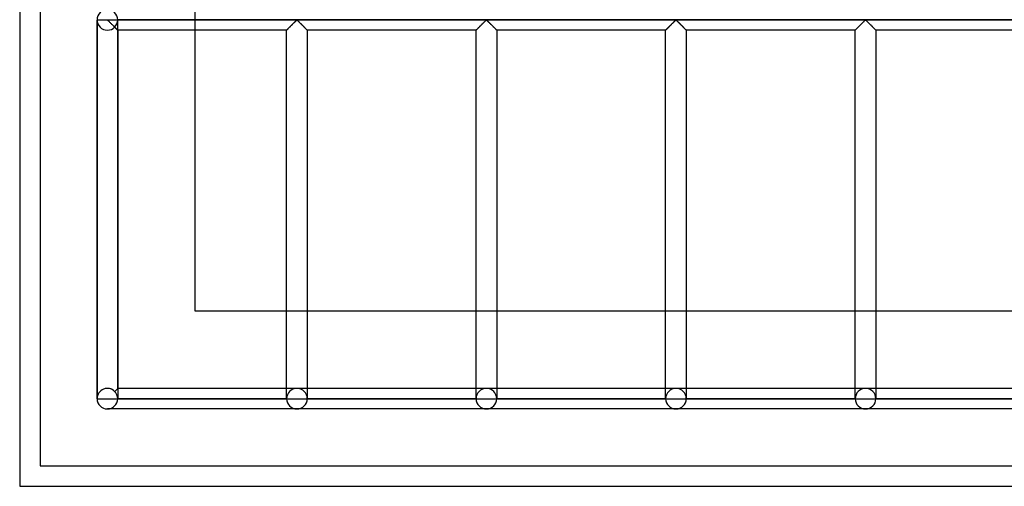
# Model space of a CAD drawing. Header units: millimetres. Extents: x -572 to 572, y -572 to 572.
# Tile 1 of 51: x -572 to -334, y -572 to -459. Entities that reach past the tile are written whole.
import ezdxf

# ---------------------------------------------------------------- set-up
doc = ezdxf.new("R2010")
doc.units = ezdxf.units.MM
doc.layers.add('MAIN-1', color=7, linetype='Continuous')
doc.layers.add('MAIN-2', color=7, linetype='Continuous')

msp = doc.modelspace()

# ---------------------------------------------------------------- linework, layer by layer
at = {"layer": 'MAIN-1'}
for p, q in [((-572.5, 572.5), (-572.5, -572.5)), ((-530, -530), (-530, 530)), ((530, -530), (-530, -530)), ((-572.5, -572.5), (572.5, -572.5))]:
    msp.add_line(p, q, dxfattribs=at)
at = {"layer": 'MAIN-2'}
for p, q in [((-567.5, 567.5), (-567.5, -567.5)), ((-553.75, -459.38), (-551.25, -459.38)), ((-553.75, -459.38), (-553.75, -459.38)), ((-553.75, -551.25), (-553.75, -459.45)), ((-553.75, -459.45), (-553.75, -551.25)), ((-553.75, -459.45), (-553.75, -551.25)), ((-551.25, -459.45), (-553.75, -459.45)), ((-551.25, -459.38), (-551.25, -459.3)), ((-551.25, -459.38), (551.25, -459.38)), ((-551.25, -459.45), (-551.25, -459.38)), ((-551.14, -459.51), (-551.25, -459.45)), ((-551.04, -459.59), (-551.14, -459.51)), ((-550.95, -459.69), (-551.04, -459.59)), ((-550.85, -459.79), (-550.95, -459.69)), ((-550.74, -459.89), (-550.85, -459.79)), ((-550.63, -460), (-550.74, -459.89)), ((-550.51, -460.12), (-550.63, -460)), ((-550.4, -460.23), (-550.51, -460.12)), ((-550.28, -460.35), (-550.4, -460.23)), ((-550.16, -460.47), (-550.28, -460.35)), ((-550.04, -460.59), (-550.16, -460.47)), ((-264.34, -459.38), (-548.75, -459.38)), ((-548.75, -459.38), (-548.75, -459.38)), ((-548.75, -548.75), (-548.75, -459.45)), ((-548.75, -548.75), (-548.75, -459.45)), ((-506.51, -460.57), (-506.41, -460.48)), ((-506.44, -460.51), (-506.51, -460.58)), ((-506.38, -460.44), (-506.44, -460.51)), ((-506.41, -460.48), (-506.32, -460.38)), ((-506.31, -460.37), (-506.38, -460.44)), ((-506.32, -460.38), (-506.22, -460.29)), ((-506.24, -460.3), (-506.31, -460.37)), ((-506.17, -460.24), (-506.24, -460.3)), ((-506.22, -460.29), (-506.13, -460.19)), ((-506.1, -460.17), (-506.17, -460.24)), ((-506.13, -460.19), (-506.03, -460.1)), ((-506.04, -460.1), (-506.1, -460.17)), ((-505.97, -460.04), (-506.04, -460.1)), ((-506.03, -460.1), (-505.94, -460.01)), ((-505.91, -459.97), (-505.97, -460.04)), ((-505.94, -460.01), (-505.85, -459.92)), ((-505.84, -459.91), (-505.91, -459.97)), ((-505.85, -459.92), (-505.76, -459.83)), ((-505.78, -459.85), (-505.84, -459.91)), ((-505.72, -459.79), (-505.78, -459.85)), ((-505.76, -459.83), (-505.68, -459.75)), ((-505.66, -459.73), (-505.72, -459.79)), ((-505.68, -459.75), (-505.6, -459.67)), ((-505.6, -459.67), (-505.66, -459.73)), ((-505.6, -459.67), (-505.52, -459.59)), ((-505.55, -459.62), (-505.6, -459.67)), ((-505.49, -459.57), (-505.55, -459.62)), ((-505.52, -459.59), (-505.45, -459.53)), ((-505.44, -459.52), (-505.49, -459.57)), ((-505.45, -459.53), (-505.37, -459.46)), ((-505.39, -459.48), (-505.44, -459.52)), ((-505.31, -459.45), (-505.39, -459.48)), ((-505.37, -459.46), (-505.26, -459.46)), ((-505.2, -459.51), (-505.31, -459.45)), ((-505.26, -459.46), (-505.18, -459.53)), ((-505.11, -459.59), (-505.2, -459.51)), ((-505.18, -459.53), (-505.1, -459.59)), ((-505.01, -459.69), (-505.11, -459.59)), ((-505.1, -459.59), (-505.03, -459.67)), ((-505.03, -459.67), (-504.95, -459.75)), ((-504.91, -459.79), (-505.01, -459.69)), ((-504.95, -459.75), (-504.86, -459.83)), ((-504.8, -459.89), (-504.91, -459.79)), ((-504.86, -459.83), (-504.77, -459.92)), ((-504.69, -460), (-504.8, -459.89)), ((-504.77, -459.92), (-504.68, -460.01)), ((-504.58, -460.12), (-504.69, -460)), ((-504.68, -460.01), (-504.59, -460.1)), ((-504.59, -460.1), (-504.5, -460.19)), ((-504.46, -460.23), (-504.58, -460.12)), ((-504.5, -460.19), (-504.4, -460.29)), ((-504.34, -460.35), (-504.46, -460.23)), ((-504.4, -460.29), (-504.31, -460.38)), ((-504.22, -460.47), (-504.34, -460.35)), ((-504.31, -460.38), (-504.21, -460.48)), ((-504.1, -460.59), (-504.22, -460.47)), ((-504.21, -460.48), (-504.12, -460.57)), ((-460.51, -460.51), (-460.58, -460.58)), ((-460.57, -460.57), (-460.48, -460.48)), ((-460.44, -460.44), (-460.51, -460.51)), ((-460.48, -460.48), (-460.38, -460.38)), ((-460.37, -460.37), (-460.44, -460.44)), ((-460.38, -460.38), (-460.28, -460.29)), ((-460.3, -460.3), (-460.37, -460.37)), ((-460.23, -460.24), (-460.3, -460.3)), ((-460.28, -460.29), (-460.19, -460.19)), ((-460.17, -460.17), (-460.23, -460.24)), ((-460.19, -460.19), (-460.1, -460.1)), ((-460.1, -460.1), (-460.17, -460.17)), ((-460.1, -460.1), (-460, -460.01)), ((-460.03, -460.04), (-460.1, -460.1)), ((-459.97, -459.97), (-460.03, -460.04)), ((-460, -460.01), (-459.91, -459.92)), ((-459.91, -459.91), (-459.97, -459.97)), ((-459.91, -459.92), (-459.83, -459.83)), ((-459.84, -459.85), (-459.91, -459.91)), ((-459.78, -459.79), (-459.84, -459.85)), ((-459.83, -459.83), (-459.74, -459.75)), ((-459.72, -459.73), (-459.78, -459.79)), ((-459.74, -459.75), (-459.66, -459.67)), ((-459.67, -459.67), (-459.72, -459.73)), ((-459.61, -459.62), (-459.67, -459.67)), ((-459.66, -459.67), (-459.58, -459.59)), ((-459.56, -459.57), (-459.61, -459.62)), ((-459.58, -459.59), (-459.51, -459.53)), ((-459.5, -459.52), (-459.56, -459.57)), ((-459.51, -459.53), (-459.43, -459.46)), ((-459.45, -459.48), (-459.5, -459.52)), ((-459.38, -459.45), (-459.45, -459.48)), ((-459.43, -459.46), (-459.32, -459.46)), ((-459.26, -459.51), (-459.38, -459.45)), ((-459.32, -459.46), (-459.24, -459.53)), ((-459.17, -459.59), (-459.26, -459.51)), ((-459.24, -459.53), (-459.17, -459.59)), ((-459.17, -459.59), (-459.09, -459.67)), ((-459.07, -459.69), (-459.17, -459.59)), ((-459.09, -459.67), (-459.01, -459.75)), ((-458.97, -459.79), (-459.07, -459.69)), ((-459.01, -459.75), (-458.92, -459.83)), ((-458.86, -459.89), (-458.97, -459.79)), ((-458.92, -459.83), (-458.84, -459.92)), ((-458.75, -460), (-458.86, -459.89)), ((-458.84, -459.92), (-458.75, -460.01)), ((-458.64, -460.12), (-458.75, -460)), ((-458.75, -460.01), (-458.65, -460.1)), ((-458.65, -460.1), (-458.56, -460.19)), ((-458.52, -460.23), (-458.64, -460.12)), ((-458.56, -460.19), (-458.47, -460.29)), ((-458.4, -460.35), (-458.52, -460.23)), ((-458.47, -460.29), (-458.37, -460.38)), ((-458.28, -460.47), (-458.4, -460.35)), ((-458.37, -460.38), (-458.27, -460.48)), ((-458.16, -460.59), (-458.28, -460.47)), ((-458.27, -460.48), (-458.18, -460.57)), ((-414.57, -460.51), (-414.64, -460.58)), ((-414.63, -460.57), (-414.54, -460.48)), ((-414.5, -460.44), (-414.57, -460.51)), ((-414.54, -460.48), (-414.44, -460.38)), ((-414.43, -460.37), (-414.5, -460.44)), ((-414.44, -460.38), (-414.35, -460.29)), ((-414.36, -460.3), (-414.43, -460.37)), ((-414.3, -460.24), (-414.36, -460.3)), ((-414.35, -460.29), (-414.25, -460.19)), ((-414.23, -460.17), (-414.3, -460.24)), ((-414.25, -460.19), (-414.16, -460.1)), ((-414.16, -460.1), (-414.23, -460.17)), ((-414.16, -460.1), (-414.07, -460.01)), ((-414.1, -460.04), (-414.16, -460.1)), ((-414.03, -459.97), (-414.1, -460.04)), ((-414.07, -460.01), (-413.98, -459.92)), ((-413.97, -459.91), (-414.03, -459.97)), ((-413.98, -459.92), (-413.89, -459.83)), ((-413.91, -459.85), (-413.97, -459.91)), ((-413.84, -459.79), (-413.91, -459.85)), ((-413.89, -459.83), (-413.8, -459.75)), ((-413.79, -459.73), (-413.84, -459.79)), ((-413.8, -459.75), (-413.72, -459.67)), ((-413.73, -459.67), (-413.79, -459.73)), ((-413.67, -459.62), (-413.73, -459.67)), ((-413.72, -459.67), (-413.65, -459.59)), ((-413.62, -459.57), (-413.67, -459.62)), ((-413.65, -459.59), (-413.57, -459.53)), ((-413.57, -459.52), (-413.62, -459.57)), ((-413.57, -459.53), (-413.49, -459.46)), ((-413.51, -459.48), (-413.57, -459.52)), ((-413.44, -459.45), (-413.51, -459.48)), ((-413.49, -459.46), (-413.38, -459.46)), ((-413.32, -459.51), (-413.44, -459.45)), ((-413.38, -459.46), (-413.3, -459.53)), ((-413.23, -459.59), (-413.32, -459.51)), ((-413.3, -459.53), (-413.23, -459.59)), ((-413.23, -459.59), (-413.15, -459.67)), ((-413.13, -459.69), (-413.23, -459.59)), ((-413.15, -459.67), (-413.07, -459.75)), ((-413.03, -459.79), (-413.13, -459.69)), ((-413.07, -459.75), (-412.99, -459.83)), ((-412.93, -459.89), (-413.03, -459.79)), ((-412.99, -459.83), (-412.9, -459.92)), ((-412.81, -460), (-412.93, -459.89)), ((-412.9, -459.92), (-412.81, -460.01)), ((-412.7, -460.12), (-412.81, -460)), ((-412.81, -460.01), (-412.72, -460.1)), ((-412.72, -460.1), (-412.62, -460.19)), ((-412.58, -460.23), (-412.7, -460.12)), ((-412.62, -460.19), (-412.53, -460.29)), ((-412.47, -460.35), (-412.58, -460.23)), ((-412.53, -460.29), (-412.43, -460.38)), ((-412.35, -460.47), (-412.47, -460.35)), ((-412.43, -460.38), (-412.34, -460.48)), ((-412.23, -460.59), (-412.35, -460.47)), ((-412.34, -460.48), (-412.24, -460.57)), ((-368.7, -460.57), (-368.6, -460.48)), ((-368.63, -460.51), (-368.7, -460.58)), ((-368.56, -460.44), (-368.63, -460.51)), ((-368.6, -460.48), (-368.5, -460.38)), ((-368.49, -460.37), (-368.56, -460.44)), ((-368.5, -460.38), (-368.41, -460.29)), ((-368.43, -460.3), (-368.49, -460.37)), ((-368.36, -460.24), (-368.43, -460.3)), ((-368.41, -460.29), (-368.31, -460.19)), ((-368.29, -460.17), (-368.36, -460.24)), ((-368.31, -460.19), (-368.22, -460.1)), ((-368.23, -460.1), (-368.29, -460.17)), ((-368.16, -460.04), (-368.23, -460.1)), ((-368.22, -460.1), (-368.13, -460.01)), ((-368.09, -459.97), (-368.16, -460.04)), ((-368.13, -460.01), (-368.04, -459.92)), ((-368.03, -459.91), (-368.09, -459.97)), ((-368.04, -459.92), (-367.95, -459.83)), ((-367.97, -459.85), (-368.03, -459.91)), ((-367.91, -459.79), (-367.97, -459.85)), ((-367.95, -459.83), (-367.87, -459.75)), ((-367.85, -459.73), (-367.91, -459.79)), ((-367.87, -459.75), (-367.79, -459.67)), ((-367.79, -459.67), (-367.85, -459.73)), ((-367.79, -459.67), (-367.71, -459.59)), ((-367.73, -459.62), (-367.79, -459.67)), ((-367.68, -459.57), (-367.73, -459.62)), ((-367.71, -459.59), (-367.63, -459.53)), ((-367.63, -459.52), (-367.68, -459.57)), ((-367.63, -459.53), (-367.56, -459.46)), ((-367.57, -459.48), (-367.63, -459.52)), ((-367.5, -459.45), (-367.57, -459.48)), ((-367.56, -459.46), (-367.44, -459.46)), ((-367.39, -459.51), (-367.5, -459.45)), ((-367.44, -459.46), (-367.37, -459.53)), ((-367.29, -459.59), (-367.39, -459.51)), ((-367.37, -459.53), (-367.29, -459.59)), ((-367.29, -459.59), (-367.21, -459.67)), ((-367.2, -459.69), (-367.29, -459.59)), ((-367.21, -459.67), (-367.13, -459.75)), ((-367.1, -459.79), (-367.2, -459.69)), ((-367.13, -459.75), (-367.05, -459.83)), ((-366.99, -459.89), (-367.1, -459.79)), ((-367.05, -459.83), (-366.96, -459.92)), ((-366.88, -460), (-366.99, -459.89)), ((-366.96, -459.92), (-366.87, -460.01)), ((-366.76, -460.12), (-366.88, -460)), ((-366.87, -460.01), (-366.78, -460.1)), ((-366.78, -460.1), (-366.69, -460.19)), ((-366.65, -460.23), (-366.76, -460.12)), ((-366.69, -460.19), (-366.59, -460.29)), ((-366.53, -460.35), (-366.65, -460.23)), ((-366.59, -460.29), (-366.5, -460.38)), ((-366.41, -460.47), (-366.53, -460.35)), ((-366.5, -460.38), (-366.4, -460.48)), ((-366.29, -460.59), (-366.41, -460.47)), ((-366.4, -460.48), (-366.3, -460.57)), ((-549.92, -460.71), (-550.04, -460.59)), ((-549.8, -460.83), (-549.92, -460.71)), ((-549.68, -460.94), (-549.8, -460.83)), ((-549.57, -461.05), (-549.68, -460.94)), ((-549.46, -461.16), (-549.57, -461.05)), ((-549.48, -461.14), (-549.42, -461.21)), ((-549.36, -461.27), (-549.46, -461.16)), ((-549.42, -461.21), (-549.36, -461.27)), ((-549.36, -461.27), (-549.3, -461.33)), ((-549.26, -461.37), (-549.36, -461.27)), ((-549.3, -461.33), (-549.24, -461.39)), ((-549.16, -461.47), (-549.26, -461.37)), ((-549.24, -461.39), (-549.18, -461.44)), ((-549.18, -461.44), (-549.13, -461.5)), ((-549.07, -461.56), (-549.16, -461.47)), ((-549.13, -461.5), (-549.08, -461.55)), ((-549.08, -461.55), (-549.03, -461.6)), ((-548.99, -461.64), (-549.07, -461.56)), ((-549.03, -461.6), (-548.98, -461.64)), ((-548.92, -461.71), (-548.99, -461.64)), ((-548.98, -461.64), (-548.94, -461.69)), ((-548.94, -461.69), (-548.9, -461.73)), ((-548.86, -461.77), (-548.92, -461.71)), ((-548.9, -461.73), (-548.87, -461.76)), ((-548.87, -461.76), (-548.84, -461.79)), ((-548.81, -461.81), (-548.86, -461.77)), ((-548.84, -461.79), (-548.81, -461.82)), ((-548.78, -461.85), (-548.81, -461.81)), ((-548.81, -461.82), (-548.79, -461.84)), ((-548.79, -461.84), (-548.77, -461.85)), ((-548.76, -461.87), (-548.78, -461.85)), ((-548.77, -461.85), (-548.76, -461.87)), ((-548.76, -461.87), (-548.75, -461.87)), ((-548.75, -461.88), (-548.76, -461.87)), ((-548.75, -461.87), (-548.75, -461.88)), ((-548.75, -461.88), (-548.75, -551.25)), ((-507.81, -461.88), (-548.75, -461.88)), ((-507.81, -461.87), (-507.79, -461.86)), ((-507.81, -461.88), (-507.81, -461.87)), ((-507.8, -461.87), (-507.81, -461.87)), ((-507.81, -461.87), (-507.81, -461.88)), ((-507.81, -551.25), (-507.81, -461.88)), ((-507.79, -461.85), (-507.8, -461.87)), ((-507.79, -461.86), (-507.77, -461.83)), ((-507.78, -461.84), (-507.79, -461.85)), ((-507.75, -461.82), (-507.78, -461.84)), ((-507.77, -461.83), (-507.74, -461.8)), ((-507.73, -461.79), (-507.75, -461.82)), ((-507.74, -461.8), (-507.7, -461.76)), ((-507.7, -461.77), (-507.73, -461.79)), ((-507.7, -461.76), (-507.65, -461.72)), ((-507.67, -461.73), (-507.7, -461.77)), ((-507.63, -461.7), (-507.67, -461.73)), ((-507.65, -461.72), (-507.6, -461.66)), ((-507.59, -461.66), (-507.63, -461.7)), ((-507.6, -461.66), (-507.54, -461.6)), ((-507.55, -461.61), (-507.59, -461.66)), ((-507.5, -461.56), (-507.55, -461.61)), ((-507.54, -461.6), (-507.47, -461.53)), ((-507.45, -461.51), (-507.5, -461.56)), ((-507.47, -461.53), (-507.4, -461.46)), ((-507.4, -461.46), (-507.45, -461.51)), ((-507.4, -461.46), (-507.32, -461.38)), ((-507.34, -461.41), (-507.4, -461.46)), ((-507.29, -461.35), (-507.34, -461.41)), ((-507.32, -461.38), (-507.24, -461.3)), ((-507.23, -461.29), (-507.29, -461.35)), ((-507.24, -461.3), (-507.15, -461.22)), ((-507.17, -461.23), (-507.23, -461.29)), ((-507.11, -461.17), (-507.17, -461.23)), ((-507.15, -461.22), (-507.07, -461.13)), ((-507.05, -461.11), (-507.11, -461.17)), ((-507.07, -461.13), (-506.98, -461.04)), ((-506.98, -461.05), (-507.05, -461.11)), ((-506.98, -461.04), (-506.89, -460.95)), ((-506.92, -460.98), (-506.98, -461.05)), ((-506.85, -460.92), (-506.92, -460.98)), ((-506.89, -460.95), (-506.8, -460.86)), ((-506.79, -460.85), (-506.85, -460.92)), ((-506.8, -460.86), (-506.7, -460.77)), ((-506.72, -460.78), (-506.79, -460.85)), ((-506.65, -460.72), (-506.72, -460.78)), ((-506.7, -460.77), (-506.61, -460.67)), ((-506.58, -460.65), (-506.65, -460.72)), ((-506.61, -460.67), (-506.51, -460.57)), ((-506.51, -460.58), (-506.58, -460.65)), ((-504.12, -460.57), (-504.02, -460.67)), ((-503.98, -460.71), (-504.1, -460.59)), ((-504.02, -460.67), (-503.92, -460.77)), ((-503.86, -460.83), (-503.98, -460.71)), ((-503.92, -460.77), (-503.83, -460.86)), ((-503.75, -460.94), (-503.86, -460.83)), ((-503.83, -460.86), (-503.73, -460.95)), ((-503.63, -461.05), (-503.75, -460.94)), ((-503.73, -460.95), (-503.64, -461.04)), ((-503.64, -461.04), (-503.56, -461.13)), ((-503.53, -461.16), (-503.63, -461.05)), ((-503.56, -461.13), (-503.47, -461.22)), ((-503.42, -461.27), (-503.53, -461.16)), ((-503.47, -461.22), (-503.39, -461.3)), ((-503.32, -461.37), (-503.42, -461.27)), ((-503.39, -461.3), (-503.31, -461.38)), ((-503.22, -461.47), (-503.32, -461.37)), ((-503.31, -461.38), (-503.23, -461.46)), ((-503.23, -461.46), (-503.15, -461.53)), ((-503.13, -461.56), (-503.22, -461.47)), ((-503.15, -461.53), (-503.09, -461.6)), ((-503.05, -461.64), (-503.13, -461.56)), ((-503.09, -461.6), (-503.03, -461.66)), ((-502.98, -461.71), (-503.05, -461.64)), ((-503.03, -461.66), (-502.97, -461.72)), ((-502.92, -461.77), (-502.98, -461.71)), ((-502.97, -461.72), (-502.92, -461.76)), ((-502.92, -461.76), (-502.88, -461.8)), ((-502.88, -461.81), (-502.92, -461.77)), ((-502.88, -461.8), (-502.85, -461.83)), ((-502.84, -461.85), (-502.88, -461.81)), ((-502.85, -461.83), (-502.83, -461.86)), ((-502.82, -461.87), (-502.84, -461.85)), ((-502.83, -461.86), (-502.82, -461.87)), ((-502.82, -461.87), (-502.81, -461.88)), ((-502.81, -461.88), (-502.82, -461.87)), ((-502.81, -461.88), (-502.81, -551.25)), ((-461.87, -461.88), (-502.81, -461.88)), ((-461.87, -461.87), (-461.86, -461.86)), ((-461.87, -461.88), (-461.87, -461.87)), ((-461.86, -461.87), (-461.87, -461.87)), ((-461.87, -461.87), (-461.87, -461.88)), ((-461.87, -551.25), (-461.87, -461.88)), ((-461.86, -461.86), (-461.83, -461.83)), ((-461.85, -461.85), (-461.86, -461.87)), ((-461.84, -461.84), (-461.85, -461.85)), ((-461.82, -461.82), (-461.84, -461.84)), ((-461.83, -461.83), (-461.8, -461.8)), ((-461.79, -461.79), (-461.82, -461.82)), ((-461.8, -461.8), (-461.76, -461.76)), ((-461.76, -461.77), (-461.79, -461.79)), ((-461.76, -461.76), (-461.72, -461.72)), ((-461.73, -461.73), (-461.76, -461.77)), ((-461.69, -461.7), (-461.73, -461.73)), ((-461.72, -461.72), (-461.66, -461.66)), ((-461.65, -461.66), (-461.69, -461.7)), ((-461.66, -461.66), (-461.6, -461.6)), ((-461.61, -461.61), (-461.65, -461.66)), ((-461.56, -461.56), (-461.61, -461.61)), ((-461.6, -461.6), (-461.53, -461.53)), ((-461.51, -461.51), (-461.56, -461.56)), ((-461.53, -461.53), (-461.46, -461.46)), ((-461.46, -461.46), (-461.51, -461.51)), ((-461.46, -461.46), (-461.38, -461.38)), ((-461.41, -461.41), (-461.46, -461.46)), ((-461.35, -461.35), (-461.41, -461.41)), ((-461.38, -461.38), (-461.3, -461.3)), ((-461.29, -461.29), (-461.35, -461.35)), ((-461.3, -461.3), (-461.22, -461.22)), ((-461.23, -461.23), (-461.29, -461.29)), ((-461.17, -461.17), (-461.23, -461.23)), ((-461.22, -461.22), (-461.13, -461.13)), ((-461.11, -461.11), (-461.17, -461.17)), ((-461.13, -461.13), (-461.04, -461.04)), ((-461.05, -461.05), (-461.11, -461.11)), ((-460.98, -460.98), (-461.05, -461.05)), ((-461.04, -461.04), (-460.95, -460.95)), ((-460.92, -460.92), (-460.98, -460.98)), ((-460.95, -460.95), (-460.86, -460.86)), ((-460.85, -460.85), (-460.92, -460.92)), ((-460.86, -460.86), (-460.76, -460.77)), ((-460.78, -460.78), (-460.85, -460.85)), ((-460.71, -460.72), (-460.78, -460.78)), ((-460.76, -460.77), (-460.67, -460.67)), ((-460.65, -460.65), (-460.71, -460.72)), ((-460.67, -460.67), (-460.57, -460.57)), ((-460.58, -460.58), (-460.65, -460.65)), ((-458.18, -460.57), (-458.08, -460.67)), ((-458.04, -460.71), (-458.16, -460.59)), ((-458.08, -460.67), (-457.99, -460.77)), ((-457.93, -460.83), (-458.04, -460.71)), ((-457.99, -460.77), (-457.89, -460.86)), ((-457.81, -460.94), (-457.93, -460.83)), ((-457.89, -460.86), (-457.8, -460.95)), ((-457.7, -461.05), (-457.81, -460.94)), ((-457.8, -460.95), (-457.71, -461.04)), ((-457.71, -461.04), (-457.62, -461.13)), ((-457.59, -461.16), (-457.7, -461.05)), ((-457.62, -461.13), (-457.53, -461.22)), ((-457.48, -461.27), (-457.59, -461.16)), ((-457.53, -461.22), (-457.45, -461.3)), ((-457.38, -461.37), (-457.48, -461.27)), ((-457.45, -461.3), (-457.37, -461.38)), ((-457.28, -461.47), (-457.38, -461.37)), ((-457.37, -461.38), (-457.29, -461.46)), ((-457.29, -461.46), (-457.22, -461.53)), ((-457.2, -461.56), (-457.28, -461.47)), ((-457.22, -461.53), (-457.15, -461.6)), ((-457.11, -461.64), (-457.2, -461.56)), ((-457.15, -461.6), (-457.09, -461.66)), ((-457.04, -461.71), (-457.11, -461.64)), ((-457.09, -461.66), (-457.03, -461.72)), ((-456.98, -461.77), (-457.04, -461.71)), ((-457.03, -461.72), (-456.99, -461.76)), ((-456.99, -461.76), (-456.95, -461.8)), ((-456.94, -461.81), (-456.98, -461.77)), ((-456.95, -461.8), (-456.92, -461.83)), ((-456.9, -461.85), (-456.94, -461.81)), ((-456.92, -461.83), (-456.89, -461.86)), ((-456.88, -461.87), (-456.9, -461.85)), ((-456.89, -461.86), (-456.88, -461.87)), ((-456.88, -461.87), (-456.88, -461.88)), ((-456.88, -461.88), (-456.88, -461.87)), ((-456.88, -461.88), (-456.88, -551.25)), ((-415.94, -461.88), (-456.88, -461.88)), ((-415.94, -461.88), (-415.93, -461.87)), ((-415.93, -461.87), (-415.94, -461.88)), ((-415.94, -551.25), (-415.94, -461.88)), ((-415.92, -461.85), (-415.93, -461.87)), ((-415.93, -461.87), (-415.92, -461.86)), ((-415.93, -461.87), (-415.93, -461.87)), ((-415.92, -461.86), (-415.9, -461.83)), ((-415.9, -461.84), (-415.92, -461.85)), ((-415.9, -461.83), (-415.87, -461.8)), ((-415.88, -461.82), (-415.9, -461.84)), ((-415.86, -461.79), (-415.88, -461.82)), ((-415.87, -461.8), (-415.83, -461.76)), ((-415.83, -461.77), (-415.86, -461.79)), ((-415.83, -461.76), (-415.78, -461.72)), ((-415.79, -461.73), (-415.83, -461.77)), ((-415.76, -461.7), (-415.79, -461.73)), ((-415.78, -461.72), (-415.72, -461.66)), ((-415.72, -461.66), (-415.76, -461.7)), ((-415.72, -461.66), (-415.66, -461.6)), ((-415.67, -461.61), (-415.72, -461.66)), ((-415.63, -461.56), (-415.67, -461.61)), ((-415.66, -461.6), (-415.6, -461.53)), ((-415.58, -461.51), (-415.63, -461.56)), ((-415.6, -461.53), (-415.52, -461.46)), ((-415.52, -461.46), (-415.58, -461.51)), ((-415.52, -461.46), (-415.44, -461.38)), ((-415.47, -461.41), (-415.52, -461.46)), ((-415.41, -461.35), (-415.47, -461.41)), ((-415.44, -461.38), (-415.36, -461.3)), ((-415.35, -461.29), (-415.41, -461.35)), ((-415.36, -461.3), (-415.28, -461.22)), ((-415.29, -461.23), (-415.35, -461.29)), ((-415.23, -461.17), (-415.29, -461.23)), ((-415.28, -461.22), (-415.19, -461.13)), ((-415.17, -461.11), (-415.23, -461.17)), ((-415.19, -461.13), (-415.11, -461.04)), ((-415.11, -461.05), (-415.17, -461.11)), ((-415.11, -461.04), (-415.02, -460.95)), ((-415.04, -460.98), (-415.11, -461.05)), ((-414.98, -460.92), (-415.04, -460.98)), ((-415.02, -460.95), (-414.92, -460.86)), ((-414.91, -460.85), (-414.98, -460.92)), ((-414.92, -460.86), (-414.83, -460.77)), ((-414.84, -460.78), (-414.91, -460.85)), ((-414.78, -460.72), (-414.84, -460.78)), ((-414.83, -460.77), (-414.73, -460.67)), ((-414.71, -460.65), (-414.78, -460.72)), ((-414.73, -460.67), (-414.63, -460.57)), ((-414.64, -460.58), (-414.71, -460.65)), ((-412.24, -460.57), (-412.14, -460.67)), ((-412.11, -460.71), (-412.23, -460.59)), ((-412.14, -460.67), (-412.05, -460.77)), ((-411.99, -460.83), (-412.11, -460.71)), ((-412.05, -460.77), (-411.95, -460.86)), ((-411.87, -460.94), (-411.99, -460.83)), ((-411.95, -460.86), (-411.86, -460.95)), ((-411.76, -461.05), (-411.87, -460.94)), ((-411.86, -460.95), (-411.77, -461.04)), ((-411.77, -461.04), (-411.68, -461.13)), ((-411.65, -461.16), (-411.76, -461.05)), ((-411.68, -461.13), (-411.6, -461.22)), ((-411.55, -461.27), (-411.65, -461.16)), ((-411.6, -461.22), (-411.51, -461.3)), ((-411.44, -461.37), (-411.55, -461.27)), ((-411.51, -461.3), (-411.43, -461.38)), ((-411.35, -461.47), (-411.44, -461.37)), ((-411.43, -461.38), (-411.35, -461.46)), ((-411.35, -461.46), (-411.28, -461.53)), ((-411.26, -461.56), (-411.35, -461.47)), ((-411.28, -461.53), (-411.21, -461.6)), ((-411.18, -461.64), (-411.26, -461.56)), ((-411.21, -461.6), (-411.15, -461.66)), ((-411.11, -461.71), (-411.18, -461.64)), ((-411.15, -461.66), (-411.1, -461.72)), ((-411.05, -461.77), (-411.11, -461.71)), ((-411.1, -461.72), (-411.05, -461.76)), ((-411.05, -461.76), (-411.01, -461.8)), ((-411, -461.81), (-411.05, -461.77)), ((-411.01, -461.8), (-410.98, -461.83)), ((-410.97, -461.85), (-411, -461.81)), ((-410.98, -461.83), (-410.96, -461.86)), ((-410.95, -461.87), (-410.97, -461.85)), ((-410.96, -461.86), (-410.94, -461.87)), ((-410.94, -461.88), (-410.95, -461.87)), ((-410.94, -461.87), (-410.94, -461.88)), ((-410.94, -461.88), (-410.94, -551.25)), ((-370, -461.88), (-410.94, -461.88)), ((-370, -461.88), (-369.99, -461.87)), ((-369.99, -461.87), (-370, -461.87)), ((-370, -461.87), (-370, -461.88)), ((-370, -551.25), (-370, -461.88)), ((-369.98, -461.85), (-369.99, -461.87)), ((-369.99, -461.87), (-369.98, -461.86)), ((-369.98, -461.86), (-369.96, -461.83)), ((-369.96, -461.84), (-369.98, -461.85)), ((-369.96, -461.83), (-369.93, -461.8)), ((-369.94, -461.82), (-369.96, -461.84)), ((-369.92, -461.79), (-369.94, -461.82)), ((-369.93, -461.8), (-369.89, -461.76)), ((-369.89, -461.77), (-369.92, -461.79)), ((-369.89, -461.76), (-369.84, -461.72)), ((-369.86, -461.73), (-369.89, -461.77)), ((-369.82, -461.7), (-369.86, -461.73)), ((-369.84, -461.72), (-369.79, -461.66)), ((-369.78, -461.66), (-369.82, -461.7)), ((-369.79, -461.66), (-369.73, -461.6)), ((-369.74, -461.61), (-369.78, -461.66)), ((-369.69, -461.56), (-369.74, -461.61)), ((-369.73, -461.6), (-369.66, -461.53)), ((-369.64, -461.51), (-369.69, -461.56)), ((-369.66, -461.53), (-369.58, -461.46)), ((-369.59, -461.46), (-369.64, -461.51)), ((-369.53, -461.41), (-369.59, -461.46)), ((-369.58, -461.46), (-369.51, -461.38)), ((-369.47, -461.35), (-369.53, -461.41)), ((-369.51, -461.38), (-369.43, -461.3)), ((-369.42, -461.29), (-369.47, -461.35)), ((-369.43, -461.3), (-369.34, -461.22)), ((-369.36, -461.23), (-369.42, -461.29)), ((-369.3, -461.17), (-369.36, -461.23)), ((-369.34, -461.22), (-369.26, -461.13)), ((-369.23, -461.11), (-369.3, -461.17)), ((-369.26, -461.13), (-369.17, -461.04)), ((-369.17, -461.05), (-369.23, -461.11)), ((-369.17, -461.04), (-369.08, -460.95)), ((-369.11, -460.98), (-369.17, -461.05)), ((-369.04, -460.92), (-369.11, -460.98)), ((-369.08, -460.95), (-368.98, -460.86)), ((-368.97, -460.85), (-369.04, -460.92)), ((-368.98, -460.86), (-368.89, -460.77)), ((-368.91, -460.78), (-368.97, -460.85)), ((-368.84, -460.72), (-368.91, -460.78)), ((-368.89, -460.77), (-368.79, -460.67)), ((-368.77, -460.65), (-368.84, -460.72)), ((-368.79, -460.67), (-368.7, -460.57)), ((-368.7, -460.58), (-368.77, -460.65)), ((-366.3, -460.57), (-366.21, -460.67)), ((-366.17, -460.71), (-366.29, -460.59)), ((-366.21, -460.67), (-366.11, -460.77)), ((-366.05, -460.83), (-366.17, -460.71)), ((-366.11, -460.77), (-366.02, -460.86)), ((-365.93, -460.94), (-366.05, -460.83)), ((-366.02, -460.86), (-365.92, -460.95)), ((-365.82, -461.05), (-365.93, -460.94)), ((-365.92, -460.95), (-365.83, -461.04)), ((-365.83, -461.04), (-365.74, -461.13)), ((-365.71, -461.16), (-365.82, -461.05)), ((-365.74, -461.13), (-365.66, -461.22)), ((-365.61, -461.27), (-365.71, -461.16)), ((-365.66, -461.22), (-365.57, -461.3)), ((-365.51, -461.37), (-365.61, -461.27)), ((-365.57, -461.3), (-365.49, -461.38)), ((-365.41, -461.47), (-365.51, -461.37)), ((-365.49, -461.38), (-365.42, -461.46)), ((-365.42, -461.46), (-365.34, -461.53)), ((-365.32, -461.56), (-365.41, -461.47)), ((-365.34, -461.53), (-365.27, -461.6)), ((-365.24, -461.64), (-365.32, -461.56)), ((-365.27, -461.6), (-365.21, -461.66)), ((-365.17, -461.71), (-365.24, -461.64)), ((-365.21, -461.66), (-365.16, -461.72)), ((-365.11, -461.77), (-365.17, -461.71)), ((-365.16, -461.72), (-365.11, -461.76)), ((-365.11, -461.76), (-365.07, -461.8)), ((-365.06, -461.81), (-365.11, -461.77)), ((-365.07, -461.8), (-365.04, -461.83)), ((-365.03, -461.85), (-365.06, -461.81)), ((-365.04, -461.83), (-365.02, -461.86)), ((-365.01, -461.87), (-365.03, -461.85)), ((-365.02, -461.86), (-365.01, -461.87)), ((-365.01, -461.87), (-365, -461.88)), ((-365, -461.88), (-365.01, -461.87)), ((-365, -461.88), (-365, -551.25)), ((-324.06, -461.88), (-365, -461.88)), ((-530, -530), (-530, -530)), ((-530, -530), (-530, -530)), ((-548.75, -548.75), (-549.48, -549.48)), ((-548.75, -548.75), (-549.48, -549.48)), ((-548.75, -548.75), (-549.48, -549.48)), ((-549.48, -549.48), (-548.75, -548.75)), ((-505.31, -548.75), (-548.75, -548.75)), ((-505.31, -548.75), (-548.75, -548.75)), ((-459.38, -548.75), (-505.31, -548.75)), ((-459.38, -548.75), (-505.31, -548.75)), ((-413.44, -548.75), (-459.38, -548.75)), ((-413.44, -548.75), (-459.38, -548.75)), ((-367.5, -548.75), (-413.44, -548.75)), ((-367.5, -548.75), (-413.44, -548.75)), ((-321.56, -548.75), (-367.5, -548.75)), ((-321.56, -548.75), (-367.5, -548.75)), ((-553.75, -551.25), (-553.75, -551.25)), ((-553.75, -551.25), (-553.75, -551.25)), ((-553.75, -551.25), (-553.75, -551.25)), ((-553.75, -551.25), (-551.25, -551.25)), ((-551.25, -551.25), (-548.75, -551.25)), ((-548.75, -551.25), (-548.75, -551.25)), ((-548.75, -551.25), (-548.75, -551.25)), ((-548.75, -551.25), (-548.75, -551.25)), ((-548.75, -551.25), (-507.81, -551.25)), ((-507.81, -551.25), (-548.75, -551.25)), ((-548.75, -551.25), (-507.81, -551.25)), ((-507.81, -551.25), (-548.75, -551.25)), ((-507.81, -551.25), (-507.81, -551.25)), ((-507.81, -551.25), (-507.81, -551.25)), ((-507.81, -551.25), (-507.81, -551.25)), ((-507.81, -551.25), (-505.31, -551.25)), ((-505.31, -551.25), (-502.81, -551.25)), ((-502.81, -551.25), (-502.81, -551.25)), ((-502.81, -551.25), (-502.81, -551.25)), ((-502.81, -551.25), (-461.87, -551.25)), ((-461.87, -551.25), (-502.81, -551.25)), ((-502.81, -551.25), (-502.81, -551.25)), ((-502.81, -551.25), (-461.87, -551.25)), ((-461.87, -551.25), (-502.81, -551.25)), ((-461.87, -551.25), (-461.87, -551.25)), ((-461.87, -551.25), (-461.87, -551.25)), ((-461.87, -551.25), (-461.87, -551.25)), ((-461.87, -551.25), (-459.38, -551.25)), ((-459.38, -551.25), (-456.88, -551.25)), ((-456.88, -551.25), (-456.88, -551.25)), ((-456.88, -551.25), (-456.88, -551.25)), ((-456.88, -551.25), (-415.94, -551.25)), ((-415.94, -551.25), (-456.88, -551.25)), ((-456.88, -551.25), (-456.88, -551.25)), ((-456.88, -551.25), (-415.94, -551.25)), ((-415.94, -551.25), (-456.88, -551.25)), ((-415.94, -551.25), (-415.94, -551.25)), ((-415.94, -551.25), (-415.94, -551.25)), ((-415.94, -551.25), (-415.94, -551.25)), ((-415.94, -551.25), (-413.44, -551.25)), ((-413.44, -551.25), (-410.94, -551.25)), ((-410.94, -551.25), (-410.94, -551.25)), ((-410.94, -551.25), (-410.94, -551.25)), ((-410.94, -551.25), (-370, -551.25)), ((-370, -551.25), (-410.94, -551.25)), ((-410.94, -551.25), (-410.94, -551.25)), ((-410.94, -551.25), (-370, -551.25)), ((-370, -551.25), (-410.94, -551.25)), ((-370, -551.25), (-370, -551.25)), ((-370, -551.25), (-370, -551.25)), ((-370, -551.25), (-370, -551.25)), ((-370, -551.25), (-367.5, -551.25)), ((-367.5, -551.25), (-365, -551.25)), ((-365, -551.25), (-365, -551.25)), ((-365, -551.25), (-365, -551.25)), ((-365, -551.25), (-324.06, -551.25)), ((-324.06, -551.25), (-365, -551.25)), ((-365, -551.25), (-365, -551.25)), ((-365, -551.25), (-324.06, -551.25)), ((-324.06, -551.25), (-365, -551.25)), ((-505.31, -553.75), (-551.25, -553.75)), ((-505.31, -553.75), (-551.25, -553.75)), ((-459.38, -553.75), (-505.31, -553.75)), ((-459.38, -553.75), (-505.31, -553.75)), ((-413.44, -553.75), (-459.38, -553.75)), ((-413.44, -553.75), (-459.38, -553.75)), ((-367.5, -553.75), (-413.44, -553.75)), ((-367.5, -553.75), (-413.44, -553.75)), ((-321.56, -553.75), (-367.5, -553.75)), ((-321.56, -553.75), (-367.5, -553.75)), ((-567.5, -567.5), (-567.5, -567.5)), ((-567.5, -567.5), (567.5, -567.5)), ((-567.5, -567.5), (-567.5, -567.5)), ((-572.5, -572.5), (-572.5, -572.5))]:
    msp.add_line(p, q, dxfattribs=at)
for centre, start, end in [((-551.25, -459.38), 0, 180), ((-551.25, -459.38), 180, 0), ((-551.25, -551.25), 0, 180), ((-505.31, -551.25), 0, 180), ((-459.38, -551.25), 0, 180), ((-413.44, -551.25), 0, 180), ((-367.5, -551.25), 0, 180), ((-551.25, -551.25), 180, 0), ((-505.31, -551.25), 180, 0), ((-459.38, -551.25), 180, 0), ((-413.44, -551.25), 180, 0), ((-367.5, -551.25), 180, 0)]:
    msp.add_arc(centre, 2.5, start, end, dxfattribs=at)
for centre, major_axis, start_param, end_param in [((-551.25, -551.25), (0, 2.5), -0.785398, 1.570796), ((-505.31, -551.25), (-2.5, 0), -1.570796, 0), ((-505.31, -551.25), (2.5, 0), 0, 1.570796), ((-459.38, -551.25), (-2.5, 0), -1.570796, 0), ((-459.38, -551.25), (2.5, 0), 0, 1.570796), ((-413.44, -551.25), (-2.5, 0), -1.570796, 0), ((-413.44, -551.25), (2.5, 0), 0, 1.570796), ((-367.5, -551.25), (-2.5, 0), -1.570796, 0), ((-367.5, -551.25), (2.5, 0), 0, 1.570796), ((-551.25, -551.25), (2.5, 0), 0, 0.785398), ((-505.31, -551.25), (-2.5, 0), 0, 1.570796), ((-505.31, -551.25), (2.5, 0), -1.570796, 0), ((-459.38, -551.25), (-2.5, 0), 0, 1.570796), ((-459.38, -551.25), (2.5, 0), -1.570796, 0), ((-413.44, -551.25), (-2.5, 0), 0, 1.570796), ((-413.44, -551.25), (2.5, 0), -1.570796, 0), ((-367.5, -551.25), (-2.5, 0), 0, 1.570796), ((-367.5, -551.25), (2.5, 0), -1.570796, 0)]:
    msp.add_ellipse(centre, major_axis=major_axis, ratio=1, start_param=start_param, end_param=end_param, dxfattribs=at)

doc.saveas('drawing.dxf')
